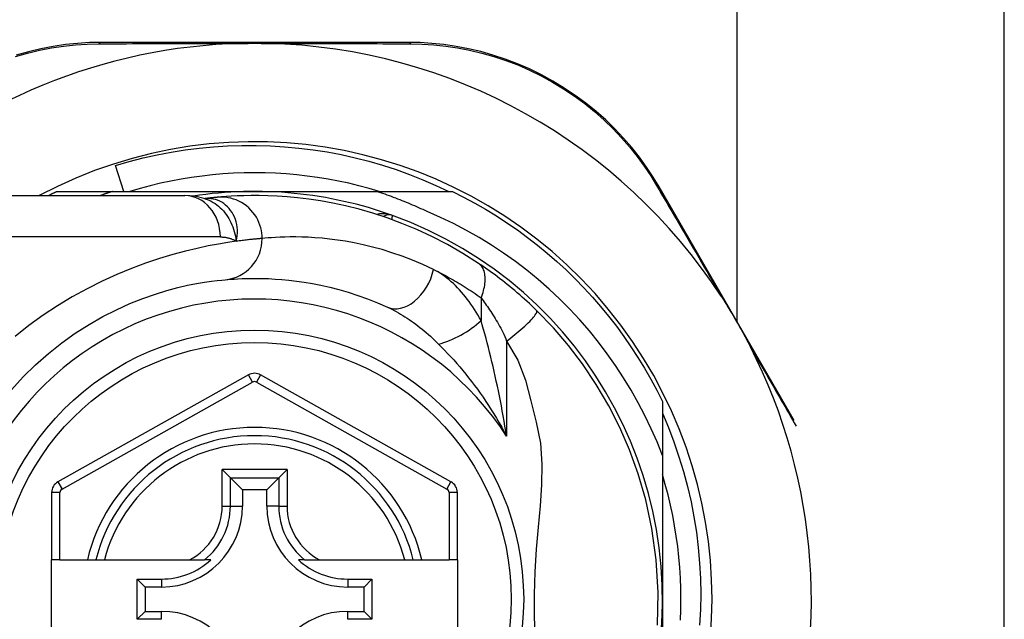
# Model space of a CAD drawing. Header units: inches. Extents: x 4 to 149, y 7 to 82.
# Tile 47 of 188: x 5.102 to 6.039, y 33.653 to 34.224. Entities that reach past the tile are written whole.
import ezdxf

# ---------------------------------------------------------------- set-up
doc = ezdxf.new("R2010")
doc.units = ezdxf.units.IN
doc.header["$MEASUREMENT"] = 0
doc.layers.add('Visible Edges(ANSI)', color=7, linetype='Continuous', lineweight=25)
doc.layers.add('Visible Tangent Edges(ANSI)', color=7, linetype='Continuous', lineweight=25)

msp = doc.modelspace()

# ---------------------------------------------------------------- linework, layer by layer
at = {"layer": 'Visible Edges(ANSI)'}
for p, q in [((6.03854, 31.21102), (6.03854, 36.13282)), ((5.78435, 33.93651), (5.78435, 36.04682)), ((5.47178, 34.20195), (5.1797, 34.20195)), ((5.20129, 34.06022), (5.19336, 34.08483)), ((5.02185, 34.05628), (5.25911, 34.05628)), ((5.13746, 34.06022), (5.19052, 34.06022)), ((5.19052, 34.06022), (5.32554, 34.06022)), ((5.32554, 34.06022), (5.44146, 34.06022)), ((5.44146, 34.06022), (5.51363, 34.06022)), ((5.83882, 33.84243), (5.71027, 34.06445)), ((5.27829, 34.05336), (5.27824, 34.05336)), ((5.31976, 33.88572), (5.13858, 33.78408)), ((5.51234, 33.78408), (5.33132, 33.88571)), ((5.71334, 33.86051), (5.71334, 33.80913)), ((5.71334, 33.80913), (5.71334, 33.67242)), ((5.29471, 33.79578), (5.30255, 33.78794)), ((5.34854, 33.78794), (5.35638, 33.79578)), ((5.30255, 33.78794), (5.31398, 33.77651)), ((5.34854, 33.78794), (5.33711, 33.77651)), ((5.31398, 33.77651), (5.31398, 33.76101)), ((5.33711, 33.77651), (5.31398, 33.77651)), ((5.33711, 33.76101), (5.33711, 33.77651)), ((5.13254, 33.77378), (5.13254, 33.70983)), ((5.51837, 33.70983), (5.51837, 33.77378)), ((5.14042, 33.70983), (5.13254, 33.70983)), ((5.13254, 33.63502), (5.13254, 33.70983)), ((5.14042, 33.70983), (5.1665, 33.70983)), ((5.1665, 33.70983), (5.1746, 33.70983)), ((5.1746, 33.70983), (5.18272, 33.70983)), ((5.18272, 33.70983), (5.2637, 33.70983)), ((5.2637, 33.70983), (5.27798, 33.70983)), ((5.28389, 33.70983), (5.27798, 33.70983)), ((5.37311, 33.70983), (5.3672, 33.70983)), ((5.37311, 33.70983), (5.38739, 33.70983)), ((5.38739, 33.70983), (5.46837, 33.70983)), ((5.46837, 33.70983), (5.47649, 33.70983)), ((5.47649, 33.70983), (5.48459, 33.70983)), ((5.48459, 33.70983), (5.5105, 33.70983)), ((5.51837, 33.70983), (5.5105, 33.70983)), ((5.51837, 33.70983), (5.51837, 33.63502)), ((5.21388, 33.65328), (5.21388, 33.69157)), ((5.21388, 33.69157), (5.22146, 33.68399)), ((5.21388, 33.69157), (5.23696, 33.69157)), ((5.41413, 33.69157), (5.43721, 33.69157)), ((5.43721, 33.69157), (5.42963, 33.68399)), ((5.43721, 33.69157), (5.43721, 33.65328)), ((5.22146, 33.68399), (5.22146, 33.66086)), ((5.23696, 33.68399), (5.22146, 33.68399)), ((5.42963, 33.68399), (5.41413, 33.68399)), ((5.42963, 33.66086), (5.42963, 33.68399)), ((5.71334, 33.67242), (5.71334, 33.51651)), ((5.21388, 33.65328), (5.22146, 33.66086)), ((5.22146, 33.66086), (5.23696, 33.66086)), ((5.41413, 33.66086), (5.42963, 33.66086)), ((5.43721, 33.65328), (5.42963, 33.66086)), ((5.23696, 33.65328), (5.21388, 33.65328)), ((5.43721, 33.65328), (5.41413, 33.65328))]:
    msp.add_line(p, q, dxfattribs=at)
at = {"layer": 'Visible Edges(ANSI)', "flags": 128}
for points in [[(5.1797, 34.20195), (5.16856, 34.20173), (5.1572, 34.20103), (5.14566, 34.19984), (5.13401, 34.19814), (5.12228, 34.1959), (5.11051, 34.19312), (5.09875, 34.1898)], [(5.31322, 34.20096), (5.31425, 34.20098), (5.31528, 34.201), (5.31631, 34.20102), (5.31734, 34.20103), (5.31837, 34.20105), (5.3194, 34.20106), (5.32043, 34.20107), (5.32145, 34.20108), (5.32248, 34.20108), (5.3235, 34.20109), (5.32453, 34.20109), (5.32555, 34.20109), (5.32658, 34.20109), (5.3276, 34.20109), (5.32863, 34.20108), (5.32965, 34.20108), (5.33068, 34.20107), (5.3317, 34.20106), (5.33273, 34.20105), (5.33375, 34.20103), (5.33478, 34.20102), (5.33581, 34.201), (5.33684, 34.20098), (5.33786, 34.20096)], [(5.71027, 34.06445), (5.70453, 34.07393), (5.69826, 34.08337), (5.69149, 34.09272), (5.6842, 34.10193), (5.67643, 34.11093), (5.66817, 34.11969), (5.65944, 34.12818), (5.65025, 34.13636), (5.6406, 34.14417), (5.63053, 34.15159), (5.62009, 34.15857), (5.60933, 34.1651), (5.59829, 34.17115), (5.58701, 34.17668), (5.57555, 34.18166), (5.56395, 34.18608), (5.55228, 34.18992), (5.54057, 34.1932), (5.52886, 34.19593), (5.5172, 34.19814), (5.50562, 34.19983), (5.49416, 34.20102), (5.48287, 34.20172), (5.47178, 34.20195)], [(5.19336, 34.08483), (5.20641, 34.08863), (5.21956, 34.09202), (5.23279, 34.095), (5.24611, 34.09755), (5.25949, 34.09968), (5.27292, 34.1014), (5.2864, 34.10269), (5.29992, 34.10356), (5.31346, 34.104), (5.32702, 34.10402), (5.34059, 34.10361), (5.35415, 34.10278), (5.36769, 34.10151), (5.38117, 34.09983), (5.39457, 34.09772), (5.40789, 34.09519), (5.42112, 34.09224), (5.43424, 34.08889), (5.44725, 34.08512), (5.46013, 34.08095), (5.47288, 34.07636), (5.48548, 34.07138), (5.49793, 34.066), (5.51022, 34.06022)], [(5.4441, 34.06022), (5.43447, 34.06303), (5.42478, 34.06561), (5.41503, 34.06794), (5.40523, 34.07003), (5.39537, 34.07188), (5.38548, 34.07348), (5.37554, 34.07484), (5.36558, 34.07595), (5.35559, 34.07682), (5.34559, 34.07744), (5.33557, 34.07781), (5.32554, 34.07794), (5.31552, 34.07781), (5.3055, 34.07744), (5.29549, 34.07682), (5.28551, 34.07595), (5.27554, 34.07484), (5.26561, 34.07348), (5.25571, 34.07188), (5.24586, 34.07003), (5.23605, 34.06794), (5.2263, 34.06561), (5.21661, 34.06303), (5.20699, 34.06022)], [(5.12955, 34.05628), (5.12988, 34.05645), (5.1302, 34.05662), (5.13053, 34.05678), (5.13086, 34.05695), (5.13119, 34.05712), (5.13152, 34.05728), (5.13185, 34.05745), (5.13218, 34.05761), (5.13251, 34.05778), (5.13283, 34.05794), (5.13316, 34.05811), (5.13349, 34.05827), (5.13382, 34.05844), (5.13415, 34.0586), (5.13448, 34.05876), (5.13481, 34.05893), (5.13514, 34.05909), (5.13547, 34.05925), (5.1358, 34.05941), (5.13613, 34.05957), (5.13647, 34.05974), (5.1368, 34.0599), (5.13713, 34.06006), (5.13746, 34.06022)], [(5.19052, 34.06022), (5.19003, 34.06006), (5.18955, 34.05991), (5.18906, 34.05975), (5.18858, 34.05959), (5.18809, 34.05943), (5.18761, 34.05927), (5.18712, 34.05911), (5.18664, 34.05895), (5.18616, 34.05878), (5.18567, 34.05862), (5.18519, 34.05846), (5.1847, 34.05829), (5.18422, 34.05813), (5.18374, 34.05797), (5.18325, 34.0578), (5.18277, 34.05763), (5.18229, 34.05747), (5.18181, 34.0573), (5.18132, 34.05713), (5.18084, 34.05696), (5.18036, 34.05679), (5.17988, 34.05662), (5.1794, 34.05645), (5.17892, 34.05628)], [(5.27854, 34.05326), (5.26865, 34.05558), (5.25911, 34.05628)], [(5.53848, 33.99181), (5.5237, 34.00118), (5.50893, 34.00964), (5.49424, 34.01723), (5.47973, 34.02395), (5.46548, 34.02987), (5.45155, 34.03501), (5.438, 34.03944), (5.42485, 34.04322), (5.41215, 34.04639), (5.39994, 34.049), (5.38824, 34.05113), (5.37709, 34.05281), (5.36649, 34.05409), (5.35646, 34.05504), (5.34703, 34.05568), (5.3382, 34.05607), (5.32998, 34.05626), (5.32239, 34.05627), (5.31543, 34.05615), (5.3091, 34.05593), (5.30342, 34.05564), (5.29839, 34.05532), (5.29401, 34.05499), (5.29029, 34.05466)], [(5.48968, 34.04108), (5.48772, 34.042), (5.48576, 34.04291), (5.48379, 34.04381), (5.48181, 34.0447), (5.47984, 34.04558), (5.47786, 34.04645), (5.47587, 34.0473), (5.47388, 34.04815), (5.47188, 34.04899), (5.46988, 34.04981), (5.46788, 34.05062), (5.46587, 34.05143), (5.46386, 34.05222), (5.46184, 34.053), (5.45982, 34.05377), (5.4578, 34.05453), (5.45577, 34.05528), (5.45374, 34.05602), (5.4517, 34.05675), (5.44966, 34.05746), (5.44762, 34.05817), (5.44557, 34.05886), (5.44352, 34.05955), (5.44146, 34.06022)], [(5.51363, 34.06022), (5.52434, 34.05484), (5.5349, 34.04916), (5.5453, 34.04319), (5.55553, 34.03694), (5.56558, 34.0304), (5.57544, 34.02358), (5.58511, 34.0165), (5.59458, 34.00914), (5.60384, 34.00153), (5.61289, 33.99366), (5.62171, 33.98555), (5.63031, 33.97719), (5.63867, 33.96859), (5.64678, 33.95977), (5.65465, 33.95072), (5.66226, 33.94146), (5.66962, 33.93199), (5.6767, 33.92232), (5.68352, 33.91246), (5.69006, 33.90241), (5.69631, 33.89218), (5.70228, 33.88178), (5.70796, 33.87122), (5.71334, 33.86051)], [(5.29029, 34.05466), (5.28995, 34.05463), (5.28959, 34.0546), (5.28922, 34.05456), (5.28884, 34.05452), (5.28845, 34.05449), (5.28803, 34.05445), (5.28761, 34.0544), (5.28717, 34.05436), (5.28672, 34.05431), (5.28625, 34.05427), (5.28577, 34.05422), (5.28528, 34.05417), (5.28477, 34.05411), (5.28425, 34.05406), (5.28372, 34.054), (5.28317, 34.05394), (5.2826, 34.05387), (5.28203, 34.05381), (5.28144, 34.05374), (5.28084, 34.05367), (5.28022, 34.0536), (5.27959, 34.05352), (5.27895, 34.05344), (5.27829, 34.05336)], [(5.71334, 33.80913), (5.70825, 33.82192), (5.70273, 33.83454), (5.6968, 33.84697), (5.69044, 33.85921), (5.68367, 33.87123), (5.67649, 33.88304), (5.6689, 33.8946), (5.66094, 33.90589), (5.65261, 33.9169), (5.64391, 33.92761), (5.63486, 33.93802), (5.62546, 33.94812), (5.61572, 33.9579), (5.60565, 33.96735), (5.59526, 33.97646), (5.58455, 33.98521), (5.57357, 33.99359), (5.56231, 34.00158), (5.5508, 34.00918), (5.53903, 34.01638), (5.52703, 34.02318), (5.5148, 34.02957), (5.50234, 34.03553), (5.48968, 34.04108)], [(5.59372, 33.94706), (5.5915, 33.94921), (5.58926, 33.95135), (5.58699, 33.95349), (5.58469, 33.9556), (5.58237, 33.95771), (5.58003, 33.9598), (5.57768, 33.96186), (5.57532, 33.9639), (5.57296, 33.96591), (5.5706, 33.96788), (5.56824, 33.96982), (5.56588, 33.97173), (5.56353, 33.9736), (5.56119, 33.97544), (5.55885, 33.97724), (5.55652, 33.97901), (5.55421, 33.98074), (5.5519, 33.98244), (5.54961, 33.9841), (5.54733, 33.98572), (5.54508, 33.98731), (5.54285, 33.98885), (5.54065, 33.99035), (5.53848, 33.99181)], [(5.09434, 33.87152), (5.10553, 33.88381), (5.11728, 33.89539), (5.12951, 33.90623), (5.14214, 33.91627), (5.15507, 33.92543), (5.16817, 33.93372), (5.18129, 33.94114), (5.1943, 33.94772), (5.20704, 33.95348), (5.21937, 33.95842), (5.23116, 33.96257), (5.24224, 33.96596), (5.25251, 33.96871), (5.2619, 33.97091), (5.27038, 33.97262), (5.2779, 33.97391), (5.28442, 33.97485), (5.28989, 33.97551), (5.29427, 33.97596), (5.29752, 33.97625)], [(5.29752, 33.97625), (5.29998, 33.97647), (5.30282, 33.9767), (5.30604, 33.97692), (5.30964, 33.97713), (5.31361, 33.97731), (5.31795, 33.97745), (5.32266, 33.97753), (5.32773, 33.97753), (5.33314, 33.97745), (5.3389, 33.97726), (5.345, 33.97693), (5.35144, 33.97645), (5.35821, 33.9758), (5.36531, 33.97494), (5.37274, 33.97387), (5.3805, 33.97255), (5.38858, 33.97096), (5.39696, 33.96906), (5.4056, 33.96685), (5.41449, 33.96428), (5.42361, 33.96135), (5.43291, 33.95803), (5.44239, 33.95428), (5.45201, 33.9501)], [(5.76928, 33.96053), (5.77053, 33.9586), (5.77177, 33.95665), (5.77299, 33.95469), (5.77421, 33.95274), (5.77542, 33.95076), (5.77663, 33.94876), (5.77784, 33.94675), (5.77904, 33.94475), (5.78021, 33.94276), (5.78137, 33.9408), (5.78252, 33.93883), (5.78366, 33.93687), (5.78479, 33.9349), (5.78593, 33.93293), (5.78705, 33.93095), (5.78818, 33.92896), (5.78929, 33.92698), (5.79041, 33.92497), (5.79154, 33.92292), (5.79267, 33.92086), (5.7938, 33.91877), (5.79491, 33.91668), (5.796, 33.9146), (5.79707, 33.91254)], [(5.7086, 33.64765), (5.70935, 33.67881), (5.70756, 33.70988), (5.70348, 33.73958), (5.69763, 33.76679), (5.69044, 33.79159), (5.68223, 33.81433), (5.673, 33.8356), (5.66256, 33.85618), (5.6505, 33.87675), (5.63744, 33.89619), (5.62411, 33.91374), (5.60983, 33.93036), (5.59372, 33.94706)], [(5.71334, 33.84934), (5.71908, 33.83574), (5.72436, 33.82193), (5.72916, 33.80793), (5.73347, 33.79377), (5.73728, 33.77949), (5.74059, 33.76511), (5.74339, 33.75062), (5.74569, 33.73606), (5.74748, 33.72143), (5.74877, 33.70674), (5.74954, 33.69201), (5.7498, 33.67725), (5.74955, 33.66248), (5.74878, 33.64771)], [(5.73056, 33.65238), (5.73093, 33.6624), (5.73106, 33.67242), (5.73093, 33.68245), (5.73056, 33.69247), (5.72994, 33.70247), (5.72907, 33.71246), (5.72796, 33.72243), (5.7266, 33.73236), (5.725, 33.74226), (5.72315, 33.75211), (5.72106, 33.76191), (5.71872, 33.77166), (5.71615, 33.78135), (5.71334, 33.79098)]]:
    msp.add_lwpolyline(points, dxfattribs=at)
at = {"layer": 'Visible Edges(ANSI)'}
msp.add_circle((5.32554, 33.67242), 0.25591, dxfattribs=at)
for centre, radius, start, end in [((5.32554, 33.67157), 0.52953, 91.33308, 133.40464), ((5.32554, 33.67157), 0.52953, 33.07249, 88.66692), ((5.32554, 33.67242), 0.43504, 241.92751, 118.07249), ((5.32554, 33.67242), 0.3878, 70.21195, 98.66609), ((5.4535, 34.02806), 0.00984, 70.21195, 123.93658), ((5.32554, 33.67242), 0.3878, 261.33391, 70.21195), ((5.32554, 33.67157), 0.52953, 341.08535, 27.06854), ((5.32554, 33.87542), 0.01181, 60.68681, 119.29123), ((5.32554, 33.67242), 0.15551, 13.91643, 166.08357), ((5.14435, 33.77378), 0.01181, 119.29123, 180), ((5.50656, 33.77378), 0.01181, 0, 60.68681), ((5.23696, 33.76101), 0.07702, 270, 0), ((5.41413, 33.76101), 0.07702, 180, 270), ((5.23696, 33.76101), 0.06944, 270, 312.51741), ((5.41413, 33.76101), 0.06944, 227.48259, 270), ((5.23696, 33.58384), 0.07702, 0, 90), ((5.41413, 33.58384), 0.07702, 90, 180)]:
    msp.add_arc(centre, radius, start, end, dxfattribs=at)
at = {"layer": 'Visible Tangent Edges(ANSI)'}
for p, q in [((5.29301, 34.01691), (5.02185, 34.01691)), ((5.54095, 33.95905), (5.54095, 33.93739)), ((5.56525, 33.9179), (5.56525, 33.82739)), ((5.14243, 33.77721), (5.32361, 33.87885)), ((5.32361, 33.87885), (5.31976, 33.88572)), ((5.33132, 33.88571), (5.32747, 33.87885)), ((5.32747, 33.87885), (5.50849, 33.77721)), ((5.29471, 33.76101), (5.29471, 33.79578)), ((5.35638, 33.79578), (5.29471, 33.79578)), ((5.35638, 33.79578), (5.35638, 33.76101)), ((5.30255, 33.76101), (5.30255, 33.78794)), ((5.30255, 33.78794), (5.34854, 33.78794)), ((5.34854, 33.78794), (5.34854, 33.76101)), ((5.13858, 33.78408), (5.14243, 33.77721)), ((5.50849, 33.77721), (5.51234, 33.78408)), ((5.14042, 33.77378), (5.13254, 33.77378)), ((5.14042, 33.70983), (5.14042, 33.77378)), ((5.51837, 33.77378), (5.5105, 33.77378)), ((5.5105, 33.77378), (5.5105, 33.70983)), ((5.29471, 33.76101), (5.30255, 33.76101)), ((5.30255, 33.76101), (5.31398, 33.76101)), ((5.34854, 33.76101), (5.33711, 33.76101)), ((5.34854, 33.76101), (5.35638, 33.76101)), ((5.23696, 33.69157), (5.23696, 33.68399)), ((5.41413, 33.69157), (5.41413, 33.68399)), ((5.23696, 33.65328), (5.23696, 33.66086)), ((5.41413, 33.65328), (5.41413, 33.66086))]:
    msp.add_line(p, q, dxfattribs=at)
at = {"layer": 'Visible Tangent Edges(ANSI)', "flags": 128}
for points in [[(5.09806, 34.18848), (5.10957, 34.19176), (5.12108, 34.19451), (5.13256, 34.19673), (5.14396, 34.19843), (5.15525, 34.19964), (5.16637, 34.20036), (5.17726, 34.20062)], [(5.17726, 34.20062), (5.1825, 34.20065), (5.18777, 34.20067), (5.19309, 34.20069), (5.19845, 34.20071), (5.20385, 34.20073), (5.2093, 34.20075), (5.21478, 34.20077), (5.2203, 34.20078), (5.22587, 34.2008), (5.23147, 34.20082), (5.2371, 34.20083), (5.24278, 34.20085), (5.24849, 34.20086), (5.25423, 34.20088), (5.26001, 34.20089), (5.26582, 34.2009), (5.27166, 34.20091), (5.27753, 34.20092), (5.28343, 34.20093), (5.28936, 34.20094), (5.2953, 34.20094), (5.30127, 34.20095), (5.30724, 34.20095), (5.31322, 34.20096)], [(5.33786, 34.20096), (5.34385, 34.20095), (5.34984, 34.20095), (5.35581, 34.20094), (5.36177, 34.20094), (5.3677, 34.20093), (5.37361, 34.20092), (5.37949, 34.20091), (5.38534, 34.2009), (5.39116, 34.20089), (5.39696, 34.20088), (5.40272, 34.20086), (5.40845, 34.20085), (5.41414, 34.20083), (5.4198, 34.20082), (5.42543, 34.2008), (5.43102, 34.20078), (5.43657, 34.20077), (5.44208, 34.20075), (5.44755, 34.20073), (5.45297, 34.20071), (5.45835, 34.20069), (5.46369, 34.20067), (5.46897, 34.20064), (5.47421, 34.20062)], [(5.47421, 34.20062), (5.48506, 34.20035), (5.49612, 34.19962), (5.50733, 34.19842), (5.51866, 34.19673), (5.53007, 34.19454), (5.54152, 34.19183), (5.55298, 34.1886), (5.56441, 34.18482), (5.57576, 34.18048), (5.58698, 34.17559), (5.59801, 34.17017), (5.60883, 34.16425), (5.61937, 34.15785), (5.62959, 34.15102), (5.63946, 34.14377), (5.64892, 34.13613), (5.65793, 34.12814), (5.6665, 34.11984), (5.6746, 34.11128), (5.68224, 34.10249), (5.6894, 34.09351), (5.69606, 34.08438), (5.70223, 34.07516), (5.70789, 34.06591)], [(5.70789, 34.06591), (5.71027, 34.06183), (5.71267, 34.05773), (5.71508, 34.0536), (5.71752, 34.04943), (5.71997, 34.04523), (5.72244, 34.04101), (5.72492, 34.03675), (5.72742, 34.03246), (5.72994, 34.02815), (5.73247, 34.02381), (5.73502, 34.01944), (5.73758, 34.01505), (5.74015, 34.01063), (5.74274, 34.00619), (5.74534, 34.00172), (5.74795, 33.99723), (5.75058, 33.99272), (5.75322, 33.98818), (5.75587, 33.98362), (5.75853, 33.97904), (5.7612, 33.97444), (5.76389, 33.96982), (5.76658, 33.96518), (5.76928, 33.96053)], [(5.27957, 34.05346), (5.27949, 34.05346), (5.27942, 34.05345), (5.27935, 34.05345), (5.27928, 34.05344), (5.27921, 34.05344), (5.27915, 34.05344), (5.27909, 34.05343), (5.27903, 34.05343), (5.27897, 34.05342), (5.27891, 34.05342), (5.27885, 34.05342), (5.2788, 34.05341), (5.27875, 34.05341), (5.2787, 34.0534), (5.27865, 34.0534), (5.2786, 34.0534), (5.27856, 34.05339), (5.27852, 34.05339), (5.27847, 34.05338), (5.27843, 34.05338), (5.27839, 34.05338), (5.27836, 34.05337), (5.27832, 34.05337), (5.27829, 34.05336)], [(5.27853, 34.05326), (5.28049, 34.05257), (5.2824, 34.05177), (5.28428, 34.05085), (5.28612, 34.04983), (5.28791, 34.04871), (5.28964, 34.04749), (5.29131, 34.04617), (5.29292, 34.04476), (5.29446, 34.04326), (5.29593, 34.04168), (5.29733, 34.04001), (5.29865, 34.03827), (5.2999, 34.03645), (5.30106, 34.03456), (5.30213, 34.03261), (5.30311, 34.03061), (5.30401, 34.02855), (5.30483, 34.02644), (5.30556, 34.02428), (5.30622, 34.02207), (5.30679, 34.01981), (5.30729, 34.01751), (5.30772, 34.01516), (5.30807, 34.01277)], [(5.30807, 34.01277), (5.30865, 34.01551), (5.30902, 34.01823), (5.30919, 34.02093), (5.30916, 34.02359), (5.30895, 34.0262), (5.30856, 34.02875), (5.30799, 34.03123), (5.30725, 34.03363), (5.30635, 34.03594), (5.30529, 34.03814), (5.30409, 34.04023), (5.30275, 34.04219), (5.30128, 34.04402), (5.29969, 34.04571), (5.29799, 34.04725), (5.29619, 34.04863), (5.2943, 34.04985), (5.29234, 34.0509), (5.29031, 34.05177), (5.28823, 34.05247), (5.2861, 34.05299), (5.28393, 34.05333), (5.28175, 34.05349), (5.27957, 34.05346)], [(5.33277, 34.01546), (5.33269, 34.01791), (5.33245, 34.02042), (5.33204, 34.02296), (5.33145, 34.02553), (5.33068, 34.02811), (5.32972, 34.03067), (5.32856, 34.03319), (5.32721, 34.03566), (5.32568, 34.03805), (5.32397, 34.04033), (5.32208, 34.0425), (5.32004, 34.04453), (5.31786, 34.0464), (5.31556, 34.0481), (5.31315, 34.04961), (5.31066, 34.05094), (5.30811, 34.05207), (5.30552, 34.053), (5.30291, 34.05373), (5.30031, 34.05427), (5.29773, 34.05462), (5.29519, 34.0548), (5.29271, 34.05481), (5.29029, 34.05466)], [(5.45683, 34.03732), (5.45622, 34.03753), (5.45561, 34.03773), (5.45499, 34.03792), (5.45436, 34.03809), (5.45374, 34.03825), (5.4531, 34.03839), (5.45247, 34.03852), (5.45183, 34.03863), (5.4512, 34.03873), (5.45056, 34.03882), (5.44992, 34.03889), (5.44928, 34.03894), (5.44864, 34.03898), (5.44801, 34.039), (5.44737, 34.03901), (5.44673, 34.039), (5.4461, 34.03897), (5.44547, 34.03893), (5.44484, 34.03886), (5.44421, 34.03878), (5.44359, 34.03868), (5.44297, 34.03856), (5.44236, 34.03842), (5.44176, 34.03827)], [(5.456, 34.03343), (5.45607, 34.03373), (5.45613, 34.03402), (5.45619, 34.0343), (5.45625, 34.03457), (5.4563, 34.03483), (5.45635, 34.03508), (5.4564, 34.03531), (5.45645, 34.03553), (5.4565, 34.03574), (5.45654, 34.03594), (5.45658, 34.03613), (5.45661, 34.0363), (5.45665, 34.03646), (5.45668, 34.03661), (5.45671, 34.03674), (5.45673, 34.03686), (5.45675, 34.03697), (5.45677, 34.03706), (5.45679, 34.03714), (5.4568, 34.0372), (5.45681, 34.03726), (5.45682, 34.03729), (5.45683, 34.03731), (5.45683, 34.03732)], [(5.30807, 34.01277), (5.3001, 34.01161), (5.29124, 34.01015), (5.28152, 34.00832), (5.271, 34.00609), (5.25972, 34.0034), (5.24773, 34.00018), (5.23511, 33.99635), (5.22196, 33.99191), (5.2084, 33.98683), (5.19453, 33.9811), (5.18047, 33.97472), (5.16631, 33.96767), (5.15218, 33.95994), (5.13817, 33.95152), (5.1244, 33.94241), (5.11094, 33.93263), (5.09787, 33.92224)], [(5.29301, 34.01691), (5.2937, 34.01691), (5.29439, 34.01689), (5.29507, 34.01685), (5.29575, 34.0168), (5.29642, 34.01674), (5.29709, 34.01667), (5.29775, 34.01658), (5.29841, 34.01647), (5.29906, 34.01635), (5.29971, 34.01622), (5.30035, 34.01607), (5.30099, 34.01591), (5.30161, 34.01573), (5.30224, 34.01553), (5.30285, 34.01533), (5.30346, 34.0151), (5.30406, 34.01486), (5.30466, 34.01461), (5.30524, 34.01434), (5.30583, 34.01406), (5.3064, 34.01376), (5.30697, 34.01345), (5.30752, 34.01312), (5.30807, 34.01277)], [(5.33277, 34.01546), (5.33218, 34.01541), (5.33156, 34.01536), (5.33089, 34.0153), (5.33019, 34.01524), (5.32945, 34.01518), (5.32867, 34.01511), (5.32784, 34.01504), (5.32698, 34.01496), (5.32609, 34.01487), (5.32515, 34.01478), (5.32417, 34.01469), (5.32316, 34.01458), (5.32211, 34.01448), (5.32102, 34.01436), (5.31989, 34.01424), (5.31873, 34.01411), (5.31752, 34.01397), (5.31629, 34.01382), (5.31501, 34.01367), (5.3137, 34.01351), (5.31234, 34.01334), (5.31096, 34.01316), (5.30953, 34.01297), (5.30807, 34.01277)], [(5.49579, 33.98593), (5.48564, 33.99065), (5.47564, 33.99488), (5.46582, 33.99863), (5.4562, 34.00194), (5.44682, 34.00484), (5.4377, 34.00734), (5.42886, 34.00948), (5.42033, 34.01128), (5.41215, 34.01277), (5.40431, 34.01398), (5.39681, 34.01494), (5.38967, 34.01568), (5.38287, 34.01622), (5.37644, 34.01659), (5.37036, 34.01681), (5.36464, 34.0169), (5.35929, 34.0169), (5.35433, 34.01681), (5.34975, 34.01665), (5.34555, 34.01644), (5.34176, 34.01621), (5.33836, 34.01596), (5.33537, 34.0157), (5.33277, 34.01546)], [(5.54095, 33.95905), (5.54161, 33.96073), (5.54222, 33.96242), (5.54278, 33.96414), (5.54329, 33.96585), (5.54372, 33.96757), (5.5441, 33.96929), (5.5444, 33.97099), (5.54463, 33.97267), (5.54479, 33.97432), (5.54487, 33.97594), (5.54488, 33.97751), (5.5448, 33.97904), (5.54465, 33.98051), (5.54442, 33.98192), (5.54412, 33.98327), (5.54374, 33.98454), (5.54329, 33.98574), (5.54278, 33.98686), (5.5422, 33.98789), (5.54156, 33.98885), (5.54086, 33.98971), (5.54011, 33.9905), (5.53932, 33.99119), (5.53848, 33.99181)], [(5.49579, 33.98593), (5.49764, 33.98502), (5.4995, 33.98409), (5.50136, 33.98314), (5.50323, 33.98218), (5.5051, 33.9812), (5.50697, 33.9802), (5.50885, 33.97918), (5.51073, 33.97815), (5.51261, 33.97709), (5.51449, 33.97602), (5.51638, 33.97493), (5.51826, 33.97382), (5.52015, 33.97269), (5.52204, 33.97155), (5.52393, 33.97038), (5.52582, 33.9692), (5.52771, 33.968), (5.5296, 33.96678), (5.53149, 33.96554), (5.53338, 33.96428), (5.53527, 33.96301), (5.53716, 33.96171), (5.53905, 33.96039), (5.54095, 33.95905)], [(5.54095, 33.93739), (5.53943, 33.9401), (5.53788, 33.94277), (5.53628, 33.9454), (5.53465, 33.94798), (5.53298, 33.95051), (5.53128, 33.95298), (5.52955, 33.9554), (5.52778, 33.95776), (5.52598, 33.96006), (5.52415, 33.9623), (5.5223, 33.96448), (5.52041, 33.9666), (5.51849, 33.96864), (5.51655, 33.97062), (5.51457, 33.97253), (5.51257, 33.97436), (5.51055, 33.97611), (5.5085, 33.97779), (5.50642, 33.97938), (5.50432, 33.98089), (5.50221, 33.9823), (5.50008, 33.98361), (5.49794, 33.98482), (5.49579, 33.98593)], [(5.54095, 33.95905), (5.54192, 33.95774), (5.54291, 33.95639), (5.54391, 33.95501), (5.54492, 33.95359), (5.54594, 33.95213), (5.54697, 33.95064), (5.548, 33.94912), (5.54904, 33.94757), (5.55009, 33.94598), (5.55113, 33.94436), (5.55219, 33.94271), (5.55324, 33.94103), (5.5543, 33.93932), (5.55536, 33.93758), (5.55642, 33.93581), (5.55748, 33.934), (5.55853, 33.93218), (5.55959, 33.93032), (5.56062, 33.92841), (5.56163, 33.92642), (5.56259, 33.92438), (5.56352, 33.92227), (5.56441, 33.92011), (5.56525, 33.9179)], [(5.45201, 33.9501), (5.45406, 33.94914), (5.45612, 33.94813), (5.45818, 33.94707), (5.46025, 33.94596), (5.46233, 33.94479), (5.4644, 33.94359), (5.46648, 33.94233), (5.46855, 33.94104), (5.47061, 33.9397), (5.47267, 33.93832), (5.47472, 33.93691), (5.47676, 33.93545), (5.4788, 33.93395), (5.48083, 33.93242), (5.48285, 33.93085), (5.48486, 33.92924), (5.48686, 33.92759), (5.48886, 33.92591), (5.49084, 33.92419), (5.49281, 33.92243), (5.49477, 33.92064), (5.49672, 33.91882), (5.49864, 33.91696), (5.50055, 33.91508)], [(5.56525, 33.9179), (5.56719, 33.91937), (5.56915, 33.92088), (5.57113, 33.92244), (5.5731, 33.92403), (5.57507, 33.92564), (5.577, 33.92726), (5.5789, 33.92889), (5.58074, 33.93051), (5.5825, 33.93211), (5.58417, 33.93368), (5.58575, 33.9352), (5.58721, 33.93666), (5.58854, 33.93806), (5.58973, 33.93937), (5.59079, 33.9406), (5.59169, 33.94174), (5.59245, 33.94277), (5.59306, 33.9437), (5.59351, 33.94453), (5.59382, 33.94524), (5.59399, 33.94585), (5.59402, 33.94636), (5.59393, 33.94676), (5.59372, 33.94706)], [(5.56525, 33.82739), (5.56447, 33.83223), (5.56366, 33.83706), (5.56283, 33.84188), (5.56198, 33.84668), (5.56111, 33.85147), (5.56022, 33.85624), (5.5593, 33.86099), (5.55836, 33.86573), (5.55741, 33.87044), (5.55643, 33.87512), (5.55544, 33.87978), (5.55442, 33.88442), (5.55339, 33.88903), (5.55234, 33.89362), (5.55127, 33.89818), (5.55018, 33.90271), (5.54907, 33.90721), (5.54795, 33.91168), (5.54681, 33.9161), (5.54566, 33.92048), (5.54449, 33.9248), (5.54332, 33.92906), (5.54213, 33.93326), (5.54095, 33.93739)], [(5.56525, 33.9179), (5.57601, 33.89968), (5.58308, 33.88061), (5.58829, 33.86093), (5.59337, 33.84083), (5.59742, 33.82067), (5.59884, 33.80078), (5.5985, 33.78103), (5.59712, 33.76112), (5.5953, 33.74085), (5.59349, 33.72004), (5.59205, 33.69856), (5.59132, 33.67685), (5.59157, 33.65522), (5.59245, 33.63353)], [(5.50055, 33.91508), (5.5034, 33.9122), (5.50626, 33.90925), (5.50913, 33.90621), (5.51201, 33.90309), (5.51489, 33.89991), (5.51776, 33.89665), (5.52062, 33.89332), (5.52347, 33.88992), (5.5263, 33.88647), (5.52911, 33.88295), (5.5319, 33.87937), (5.53467, 33.87574), (5.5374, 33.87204), (5.54011, 33.86827), (5.5428, 33.86445), (5.54545, 33.86056), (5.54806, 33.85662), (5.55065, 33.85261), (5.55319, 33.84855), (5.55569, 33.84442), (5.55815, 33.84024), (5.56057, 33.83601), (5.56293, 33.83172), (5.56525, 33.82739)], [(5.79707, 33.91254), (5.79895, 33.90928), (5.80082, 33.90604), (5.80269, 33.9028), (5.80456, 33.89956), (5.80642, 33.89633), (5.80828, 33.89312), (5.81013, 33.88991), (5.81197, 33.88671), (5.81381, 33.88353), (5.81564, 33.88035), (5.81746, 33.87718), (5.81928, 33.87403), (5.82109, 33.87088), (5.8229, 33.86775), (5.82469, 33.86463), (5.82648, 33.86152), (5.82827, 33.85842), (5.83004, 33.85533), (5.83181, 33.85225), (5.83357, 33.84919), (5.83533, 33.84614), (5.83707, 33.8431), (5.83881, 33.84008), (5.84054, 33.83706)]]:
    msp.add_lwpolyline(points, dxfattribs=at)
at = {"layer": 'Visible Tangent Edges(ANSI)'}
msp.add_circle((5.32554, 33.67242), 0.24409, dxfattribs=at)
for centre, radius, start, end in [((5.32554, 33.67242), 0.28543, 32.8812, 327.1188), ((5.32554, 33.87542), 0.00394, 60.68681, 119.29123), ((5.32554, 33.67242), 0.16339, 13.23324, 166.76676), ((5.32554, 33.67242), 0.14764, 14.67485, 165.32515), ((5.14435, 33.77378), 0.00394, 119.29123, 180), ((5.50656, 33.77378), 0.00394, 0, 60.68681), ((5.23696, 33.76101), 0.05775, 297.58522, 0), ((5.23696, 33.76101), 0.06559, 308.70967, 0), ((5.41413, 33.76101), 0.06559, 180, 231.29033), ((5.41413, 33.76101), 0.05775, 180, 242.41478)]:
    msp.add_arc(centre, radius, start, end, dxfattribs=at)
for centre, major_axis, ratio, start_param, end_param in [((5.1797, 34.19195), (0, 0.01), 0.487954, 0, 0.52137), ((5.47178, 34.19195), (0, 0.01), 0.488859, 5.761481, 6.283185), ((5.70162, 34.05944), (0.00865, 0.00501), 0.491578, 0, 0.522713), ((5.25911, 34.01691), (0, 0.03937), 0.860915, 4.712389, 6.283185), ((5.26553, 34.24977), (0.01245, -0.19646), 0.394768, 0.00408, 0.020515), ((5.2939, 34.01546), (0.00362, -0.0392), 0.987056, 0, 1.480007), ((5.46833, 33.98593), (-0.01632, -0.03583), 0.663135, 0, 1.864107), ((5.51664, 33.93739), (0.034, 0.01985), 0.367954, 4.019795, 5.274641)]:
    msp.add_ellipse(centre, major_axis=major_axis, ratio=ratio, start_param=start_param, end_param=end_param, dxfattribs=at)

doc.saveas('drawing.dxf')
